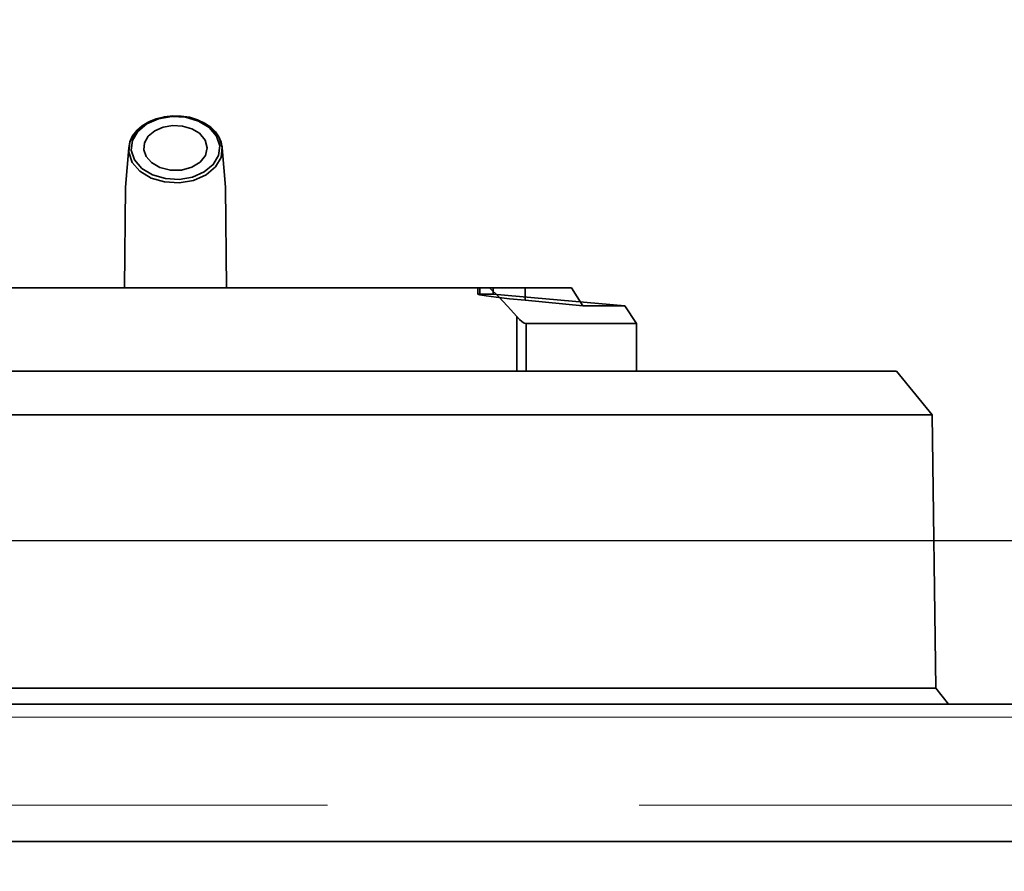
# Model space of a CAD drawing. Header units: millimetres. Extents: x 42175 to 97175, y 10092 to 468192.
# Tile 70 of 256: x 62460 to 62539, y 25842 to 25911. Entities that reach past the tile are written whole.
import ezdxf

# ---------------------------------------------------------------- set-up
doc = ezdxf.new("R2010")
doc.units = ezdxf.units.MM
doc.header["$XCLIPFRAME"] = 2
doc.linetypes.add('DASHED', pattern=[0.75, 0.5, -0.25])
for name, color, linetype in [('AHU03-3-68634OBJ', 8, 'Continuous'), ('EC-MTR_250-0_7OBJ', 8, 'Continuous'), ('FLUID-Wy2', 8, 'Continuous')]:
    doc.layers.add(name, color=color, linetype=linetype)
picture_1 = doc.add_image_def('image1.bmp', size_in_pixel=(951, 911))

msp = doc.modelspace()

# ---------------------------------------------------------------- linework, layer by layer
at = {"layer": 'AHU03-3-68634OBJ', "color": 8, "linetype": 'Continuous', "lineweight": 35, "ltscale": 100}
for p, q in [((62593.759, 25855.602), (62326.759, 25855.602)), ((62593.759, 25844.602), (62326.759, 25844.602))]:
    msp.add_line(p, q, dxfattribs=at)
at = {"layer": 'EC-MTR_250-0_7OBJ', "color": 8, "linetype": 'Continuous', "lineweight": 35, "ltscale": 100}
for p, q in [((62469.004, 25900.231), (62468.759, 25897.068)), ((62476.514, 25900.231), (62476.759, 25897.068)), ((62468.759, 25897.068), (62468.664, 25889.002)), ((62476.759, 25897.068), (62476.854, 25889.002)), ((62504.526, 25889.002), (62415.992, 25889.002)), ((62497.014, 25888.484), (62497.014, 25889.002)), ((62497.184, 25889.002), (62497.184, 25888.502)), ((62498.259, 25888.502), (62497.184, 25888.502)), ((62498.259, 25888.502), (62498.259, 25889.002)), ((62498.259, 25888.502), (62508.809, 25887.552)), ((62500.815, 25889.002), (62500.815, 25887.998)), ((62504.526, 25889.002), (62505.431, 25887.552)), ((62505.431, 25887.552), (62500.815, 25887.998)), ((62508.809, 25887.552), (62505.431, 25887.552)), ((62508.809, 25887.552), (62509.759, 25886.135)), ((62500.145, 25886.689), (62500.145, 25882.302)), ((62500.902, 25886.135), (62500.902, 25882.302)), ((62509.759, 25886.135), (62500.902, 25886.135)), ((62509.759, 25882.302), (62509.759, 25886.135)), ((62389.909, 25882.302), (62530.609, 25882.302)), ((62530.609, 25882.302), (62533.457, 25878.802)), ((62398.248, 25878.802), (62515.743, 25878.802)), ((62533.457, 25878.802), (62515.743, 25878.802)), ((62533.457, 25878.802), (62533.759, 25856.902)), ((62533.759, 25856.902), (62386.759, 25856.902)), ((62533.759, 25856.902), (62534.775, 25855.602))]:
    msp.add_line(p, q, dxfattribs=at)
at = {"layer": 'EC-MTR_250-0_7OBJ', "color": 8, "linetype": 'Continuous', "lineweight": 35, "ltscale": 100, "flags": 128}
for points in [[(62469.004, 25900.231), (62469.104, 25900.717), (62469.323, 25901.186), (62469.657, 25901.619), (62470.095, 25902.002), (62470.622, 25902.32), (62471.219, 25902.563), (62471.867, 25902.723), (62472.542, 25902.796), (62473.225, 25902.78), (62473.892, 25902.675), (62474.522, 25902.484), (62475.094, 25902.214), (62475.59, 25901.873)], [(62475.614, 25901.819), (62474.718, 25902.36), (62473.63, 25902.678), (62472.457, 25902.741), (62471.313, 25902.545), (62470.311, 25902.107), (62469.549, 25901.472), (62469.101, 25900.7), (62469.011, 25899.868), (62469.288, 25899.056), (62469.904, 25898.345)], [(62475.462, 25901.86), (62474.605, 25902.375), (62473.572, 25902.675), (62472.474, 25902.733), (62471.401, 25902.551), (62470.452, 25902.14), (62469.728, 25901.541), (62469.301, 25900.817), (62469.208, 25900.032), (62469.466, 25899.254), (62470.056, 25898.571)], [(62469.904, 25898.345), (62470.8, 25897.805), (62471.888, 25897.487), (62473.061, 25897.423), (62474.205, 25897.619), (62475.207, 25898.057), (62475.969, 25898.692), (62476.417, 25899.464), (62476.507, 25900.296), (62476.231, 25901.108), (62475.614, 25901.819)], [(62470.056, 25898.571), (62470.913, 25898.055), (62471.946, 25897.756), (62473.044, 25897.697), (62474.117, 25897.88), (62475.066, 25898.291), (62475.79, 25898.889), (62476.217, 25899.613), (62476.31, 25900.398), (62476.052, 25901.176), (62475.462, 25901.86)], [(62470.823, 25899.038), (62470.402, 25899.524), (62470.217, 25900.076), (62470.278, 25900.633), (62470.578, 25901.152), (62471.092, 25901.584), (62471.768, 25901.882), (62472.536, 25902.017), (62473.33, 25901.978), (62474.078, 25901.764), (62474.695, 25901.393)], [(62475.59, 25901.873), (62475.961, 25901.508), (62476.243, 25901.104), (62476.428, 25900.675), (62476.514, 25900.231)], [(62474.695, 25901.393), (62475.148, 25900.848), (62475.309, 25900.232), (62475.168, 25899.622), (62474.743, 25899.078), (62474.073, 25898.665), (62473.251, 25898.44), (62472.354, 25898.429), (62471.51, 25898.638), (62470.823, 25899.038)], [(62497.184, 25888.502), (62497.09, 25888.5), (62497.033, 25888.494), (62497.014, 25888.484)], [(62497.014, 25888.484), (62497.186, 25888.432), (62497.689, 25888.351), (62498.497, 25888.246), (62499.56, 25888.126), (62500.815, 25887.998)], [(62500.145, 25886.689), (62499.403, 25887.521), (62498.672, 25888.293), (62497.953, 25889.002)], [(62500.902, 25886.135), (62500.745, 25886.176), (62500.554, 25886.294), (62500.351, 25886.469), (62500.145, 25886.689)]]:
    msp.add_lwpolyline(points, dxfattribs=at)
at = {"layer": 'FLUID-Wy2', "color": 8, "linetype": 'Continuous', "lineweight": 25, "ltscale": 100}
msp.add_line((63459.948, 25868.714), (61459.948, 25868.714), dxfattribs=at)
at = {"layer": 'FLUID-Wy2', "color": 8, "linetype": 'Continuous', "lineweight": 18, "ltscale": 100}
for p, q in [((61459.948, 25854.572), (63459.948, 25854.572)), ((63459.948, 25854.572), (61459.948, 25854.572))]:
    msp.add_line(p, q, dxfattribs=at)
at = {"layer": 'FLUID-Wy2', "color": 8, "linetype": 'DASHED', "lineweight": 18, "ltscale": 100}
msp.add_line((63459.948, 25847.501), (61459.948, 25847.501), dxfattribs=at)

# ---------------------------------------------------------------- pictures from other files: only their frames are drawn
at = {"color": 8, "lineweight": 13}
image = msp.add_image(picture_1, insert=(61504.134, 26425.821), size_in_units=(1986.021, 1904.625), rotation=-90, dxfattribs=at)
image.set_boundary_path([(-0.5, -0.5), (950.5, 910.5)])

doc.saveas('drawing.dxf')
